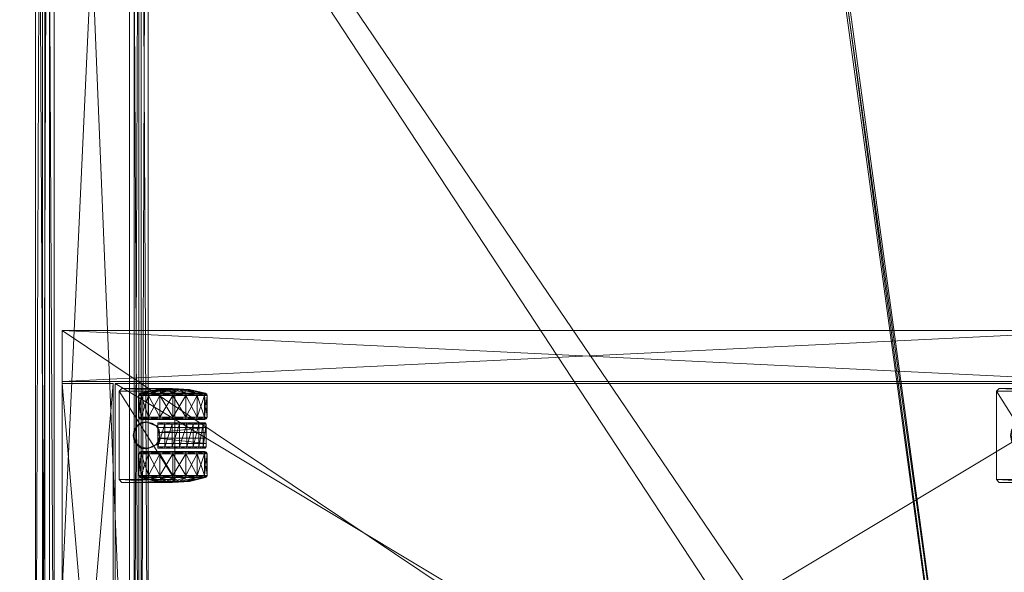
# Model space of a CAD drawing. Header units: inches. Extents: x 66 to 744, y -89 to 88.
# Tile 131 of 256: x 555 to 576, y -57 to -45. Entities that reach past the tile are written whole.
import ezdxf

# ---------------------------------------------------------------- set-up
doc = ezdxf.new("R2010")
doc.units = ezdxf.units.IN
doc.header["$MEASUREMENT"] = 0
for name, color, linetype, true_color in [('CET color Burlywood4', 7, 'Continuous', 0x8d7057), ('CET color Grey100', 7, 'Continuous', 0xffffff), ('CET color Grey19', 7, 'Continuous', 0x2f2e34), ('CET color Grey2', 7, 'Continuous', 0x060606), ('CET color Grey80', 7, 'Continuous', 0xcccdc8)]:
    doc.layers.add(name, color=color, linetype=linetype, true_color=true_color)
doc.layers.add('CET Default', color=7, linetype='Continuous')

# ---------------------------------------------------------------- blocks, each defined once
blk = doc.blocks.new('*C180')
at = {"layer": 'CET color Grey19', "linetype": 'Continuous', "lineweight": 0}
mesh = blk.add_polyface(dxfattribs=at)
corners = [(0, 2.2, 27.65), (0, 2.2, 27.75), (0, 2.05, 27.65), (0, 2, 27.75), (0, 1.9, 27.45), (0, 1.8, 27.55), (0, 0.2, 27.55), (0, 0.1, 27.45), (0, 0, 27.75), (0, -0.05, 27.65), (0, -0.2, 27.75), (0, -0.2, 27.65), (39, 2.2, 27.65), (39, 2.2, 27.75), (39, 2.05, 27.65), (39, 2, 27.75), (39, 1.9, 27.45), (39, 1.8, 27.55), (39, 0.2, 27.55), (39, 0.1, 27.45), (39, 0, 27.75), (39, -0.05, 27.65), (39, -0.2, 27.75), (39, -0.2, 27.65)]
mesh.append_faces([[corners[k] for k in face] for face in [(0, 2, 1, 0), (2, 3, 1, 2), (2, 4, 3, 2), (4, 5, 3, 4), (4, 6, 5, 4), (4, 7, 6, 4), (7, 8, 6, 7), (7, 9, 8, 7), (9, 10, 8, 9), (9, 11, 10, 9), (22, 23, 21, 22), (20, 22, 21, 20), (20, 21, 19, 20), (18, 20, 19, 18), (18, 19, 16, 18), (17, 18, 16, 17), (15, 17, 16, 15), (15, 16, 14, 15), (13, 15, 14, 13), (13, 14, 12, 13), (22, 20, 10, 22), (20, 8, 10, 20), (23, 22, 11, 23), (22, 10, 11, 22), (21, 23, 9, 21), (23, 11, 9, 23), (19, 21, 7, 19), (21, 9, 7, 21), (16, 19, 4, 16), (19, 7, 4, 19), (14, 16, 2, 14), (16, 4, 2, 16), (12, 14, 0, 12), (14, 2, 0, 14), (13, 12, 1, 13), (12, 0, 1, 12), (15, 13, 3, 15), (13, 1, 3, 13), (17, 15, 5, 17), (15, 3, 5, 15), (18, 17, 6, 18), (17, 5, 6, 17), (20, 18, 8, 20), (18, 6, 8, 18)]])
blk = doc.blocks.new('*C179')
at = {"layer": 'CET Default', "linetype": 'Continuous', "lineweight": 0, "rotation": 89.99999999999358}
blk.add_blockref('*C180', (97.296, -48.777), dxfattribs=at)
blk = doc.blocks.new('*C154')
at = {"layer": 'CET color Burlywood4', "linetype": 'Continuous', "lineweight": 0}
mesh = blk.add_polyface(dxfattribs=at)
corners = [(47.882, -0.118, 27.75), (0.118, -0.118, 27.75), (2.491, -29.913, 27.75), (4.488, -29.574, 27.75), (43.48, -24.255, 27.75), (43.972, -24.106, 27.75), (44.475, -23.999, 27.75), (44.986, -23.935, 27.75), (45.5, -23.913, 27.75), (47.882, -23.913, 27.75), (0.118, -29.913, 27.75)]
mesh.append_faces([[corners[k] for k in face] for face in [(0, 2, 1, 0), (0, 3, 2, 0), (0, 4, 3, 0), (0, 5, 4, 0), (0, 6, 5, 0), (0, 7, 6, 0), (0, 8, 7, 0), (0, 9, 8, 0), (2, 10, 1, 2)]])
at = {"layer": 'CET color Grey80', "linetype": 'Continuous', "lineweight": 0}
mesh = blk.add_polyface(dxfattribs=at)
corners = [(47.882, -0.118, 29), (0.118, -0.118, 29), (2.491, -29.913, 29), (4.488, -29.574, 29), (43.48, -24.255, 29), (43.972, -24.106, 29), (44.475, -23.999, 29), (44.986, -23.935, 29), (45.5, -23.913, 29), (47.882, -23.913, 29), (0.118, -29.913, 29)]
mesh.append_faces([[corners[k] for k in face] for face in [(0, 1, 2, 0), (0, 2, 3, 0), (0, 3, 4, 0), (0, 4, 5, 0), (0, 5, 6, 0), (0, 6, 7, 0), (0, 7, 8, 0), (0, 8, 9, 0), (2, 1, 10, 2)]])
mesh = blk.add_polyface(dxfattribs=at)
corners = [(43.48, -24.255, 27.75), (43.48, -24.255, 29), (43.498, -24.34, 28.92), (43.498, -24.34, 27.83), (4.488, -29.574, 27.75), (4.488, -29.574, 29), (4.501, -29.66, 28.92), (4.501, -29.66, 27.83)]
mesh.append_faces([[corners[k] for k in face] for face in [(0, 4, 5, 0), (0, 5, 1, 0), (1, 5, 6, 1), (1, 6, 2, 1), (2, 6, 7, 2), (2, 7, 3, 2), (3, 7, 4, 3), (3, 4, 0, 3)]])
blk = doc.blocks.new('*C150')
at = {"layer": 'CET Default', "linetype": 'Continuous', "lineweight": 0, "rotation": 89.99999999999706}
blk.add_blockref('*C154', (85.371, -54.299), dxfattribs=at)
blk = doc.blocks.new('*C194')
at = {"layer": 'CET color Grey100', "linetype": 'Continuous', "lineweight": 0}
mesh = blk.add_polyface(dxfattribs=at)
corners = [(0.02, 0.7, 24.691), (14.98, 0.7, 24.691), (14.98, 22.98, 24.691), (0.02, 22.98, 24.691)]
mesh.append_faces([[corners[k] for k in face] for face in [(0, 1, 2, 0), (0, 2, 3, 0)]])
mesh = blk.add_polyface(dxfattribs=at)
corners = [(0.02, 0.7, 24.671), (14.98, 0.7, 24.671), (14.98, 22.98, 24.671), (0.02, 22.98, 24.671)]
mesh.append_faces([[corners[k] for k in face] for face in [(0, 2, 1, 0), (0, 3, 2, 0)]])
mesh = blk.add_polyface(dxfattribs=at)
corners = [(1.145, 22.98, 1.891), (13.855, 22.98, 1.891), (13.855, 21.895, 1.891), (1.145, 21.895, 1.891), (1.145, 21.895, 24.652), (13.855, 21.895, 24.652), (13.855, 22.98, 24.652), (1.145, 22.98, 24.652)]
mesh.append_faces([[corners[k] for k in face] for face in [(0, 1, 2, 0), (0, 2, 3, 0), (4, 5, 6, 4), (4, 6, 7, 4), (3, 2, 5, 3), (3, 5, 4, 3), (2, 1, 6, 2), (2, 6, 5, 2), (1, 0, 7, 1), (1, 7, 6, 1), (0, 3, 4, 0), (0, 4, 7, 0)]])
mesh = blk.add_polyface(dxfattribs=at)
corners = [(13.895, 22.98, 1.891), (14.98, 22.98, 1.891), (14.98, 0.719, 1.891), (13.895, 0.719, 1.891), (13.895, 0.719, 24.652), (14.98, 0.719, 24.652), (14.98, 22.98, 24.652), (13.895, 22.98, 24.652)]
mesh.append_faces([[corners[k] for k in face] for face in [(0, 1, 2, 0), (0, 2, 3, 0), (4, 5, 6, 4), (4, 6, 7, 4), (3, 2, 5, 3), (3, 5, 4, 3), (2, 1, 6, 2), (2, 6, 5, 2), (1, 0, 7, 1), (1, 7, 6, 1), (0, 3, 4, 0), (0, 4, 7, 0)]])
mesh = blk.add_polyface(dxfattribs=at)
corners = [(1.145, 21.855, 1.891), (13.855, 21.855, 1.891), (13.855, 0.719, 1.891), (1.145, 0.719, 1.891), (1.145, 0.719, 2.23), (13.855, 0.719, 2.23), (13.855, 21.855, 2.23), (1.145, 21.855, 2.23)]
mesh.append_faces([[corners[k] for k in face] for face in [(0, 1, 2, 0), (0, 2, 3, 0), (4, 5, 6, 4), (4, 6, 7, 4), (3, 2, 5, 3), (3, 5, 4, 3), (2, 1, 6, 2), (2, 6, 5, 2), (1, 0, 7, 1), (1, 7, 6, 1), (0, 3, 4, 0), (0, 4, 7, 0)]])
at = {"layer": 'CET color Grey2', "linetype": 'Continuous', "lineweight": 0}
mesh = blk.add_polyface(dxfattribs=at)
corners = [(12.36, 21.145, 0.464), (11.901, 21.145, 0.464), (11.901, 21.303, 0.701), (12.36, 21.303, 0.701), (11.871, 21.139, 0.47), (11.871, 21.295, 0.704), (11.853, 21.121, 0.488), (11.853, 21.272, 0.714), (11.771, 20.955, 0.845), (11.901, 21.359, 0.98), (12.36, 21.359, 0.98), (11.871, 21.35, 0.98), (11.853, 21.325, 0.98), (11.771, 20.982, 0.98), (11.901, 21.303, 1.259), (12.36, 21.303, 1.259), (11.871, 21.295, 1.256), (11.853, 21.272, 1.246), (11.771, 20.955, 1.115), (11.901, 21.145, 1.496), (11.871, 21.139, 1.49), (11.853, 21.121, 1.472), (11.771, 20.878, 1.229), (12.36, 21.145, 1.496), (11.901, 20.908, 1.654), (11.871, 20.905, 1.646), (11.75, 21.71, 2), (11.81, 21.77, 2), (11.81, 21.77, 1.881), (11.75, 21.71, 1.881), (11.75, 20.649, 1.881), (11.81, 20.589, 1.881)]
mesh.append_faces([[corners[k] for k in face] for face in [(0, 1, 2, 0), (0, 2, 3, 0), (1, 4, 5, 1), (1, 5, 2, 1), (4, 6, 7, 4), (4, 7, 5, 4), (6, 8, 7, 6), (3, 2, 9, 3), (3, 9, 10, 3), (2, 5, 11, 2), (2, 11, 9, 2), (5, 7, 12, 5), (5, 12, 11, 5), (7, 8, 13, 7), (7, 13, 12, 7), (10, 9, 14, 10), (10, 14, 15, 10), (9, 11, 16, 9), (9, 16, 14, 9), (11, 12, 17, 11), (11, 17, 16, 11), (12, 13, 18, 12), (12, 18, 17, 12), (15, 14, 19, 15), (14, 16, 20, 14), (14, 20, 19, 14), (16, 17, 21, 16), (16, 21, 20, 16), (17, 18, 22, 17), (17, 22, 21, 17), (23, 19, 24, 23), (19, 20, 25, 19), (26, 27, 28, 26), (26, 28, 29, 26), (30, 26, 29, 30), (28, 31, 30, 28), (28, 30, 29, 28)]])
mesh = blk.add_polyface(dxfattribs=at)
corners = [(12.463, 21.184, 1.587), (12.474, 21.296, 1.587), (12.474, 21.296, 0.675), (12.463, 21.184, 0.675), (12.542, 21.388, 1.587), (12.542, 21.388, 0.675), (12.638, 21.451, 1.587), (12.638, 21.451, 0.675), (12.751, 21.473, 1.587), (12.751, 21.473, 0.675), (12.41, 21.11, 0.499), (12.395, 21.135, 0.474), (12.395, 21.29, 0.706), (12.41, 21.257, 0.72), (12.36, 21.145, 0.464), (12.36, 21.303, 0.701), (12.395, 21.344, 0.98), (12.41, 21.309, 0.98), (12.36, 21.359, 0.98), (12.395, 21.29, 1.254), (12.41, 21.257, 1.24), (12.36, 21.303, 1.259), (12.395, 21.135, 1.486), (12.41, 21.11, 1.461), (12.36, 21.145, 1.496), (11.901, 21.145, 1.496), (12.649, 21.437, 1.881), (12.756, 21.458, 1.881), (12.559, 21.377, 1.881), (12.499, 21.287, 1.881), (12.478, 21.18, 1.881), (12.533, 21.026, 1.587), (12.499, 21.074, 1.881), (12.533, 21.026, 0.675), (13.69, 21.77, 2), (11.81, 21.77, 1.881), (11.81, 21.77, 2), (13.69, 21.77, 1.881), (11.81, 20.589, 1.881)]
mesh.append_faces([[corners[k] for k in face] for face in [(0, 1, 2, 0), (0, 2, 3, 0), (1, 4, 5, 1), (1, 5, 2, 1), (4, 6, 7, 4), (4, 7, 5, 4), (6, 8, 9, 6), (6, 9, 7, 6), (10, 11, 12, 10), (10, 12, 13, 10), (11, 14, 15, 11), (11, 15, 12, 11), (13, 12, 16, 13), (13, 16, 17, 13), (12, 15, 18, 12), (12, 18, 16, 12), (17, 16, 19, 17), (17, 19, 20, 17), (16, 18, 21, 16), (16, 21, 19, 16), (20, 19, 22, 20), (20, 22, 23, 20), (19, 21, 24, 19), (19, 24, 22, 19), (21, 25, 24, 21), (8, 6, 26, 8), (8, 26, 27, 8), (6, 4, 28, 6), (6, 28, 26, 6), (4, 1, 29, 4), (4, 29, 28, 4), (1, 0, 30, 1), (1, 30, 29, 1), (0, 31, 32, 0), (0, 32, 30, 0), (33, 0, 3, 33), (34, 35, 36, 34), (37, 38, 35, 37)]])
mesh = blk.add_polyface(dxfattribs=at)
corners = [(12.751, 21.473, 1.587), (12.863, 21.451, 1.587), (12.863, 21.451, 0.675), (12.751, 21.473, 0.675), (12.959, 21.388, 1.587), (12.959, 21.388, 0.675), (13.026, 21.294, 1.587), (13.026, 21.294, 0.675), (13.037, 21.182, 1.587), (13.037, 21.182, 0.675), (13.09, 21.11, 1.461), (13.105, 21.135, 1.486), (13.105, 21.29, 1.254), (13.09, 21.257, 1.24), (13.14, 21.145, 1.496), (13.14, 21.303, 1.259), (13.105, 21.344, 0.98), (13.09, 21.309, 0.98), (13.14, 21.359, 0.98), (13.105, 21.29, 0.706), (13.09, 21.257, 0.72), (13.14, 21.303, 0.701), (13.105, 21.135, 0.474), (13.09, 21.11, 0.499), (13.14, 21.145, 0.464), (13.013, 21.287, 1.881), (13.034, 21.18, 1.881), (12.953, 21.377, 1.881), (12.862, 21.437, 1.881), (12.756, 21.458, 1.881), (12.967, 21.024, 1.587), (12.967, 21.024, 0.675), (13.69, 21.77, 2), (13.69, 21.77, 1.881), (11.81, 21.77, 1.881), (13.69, 20.589, 1.881), (11.81, 20.589, 1.881)]
mesh.append_faces([[corners[k] for k in face] for face in [(0, 1, 2, 0), (0, 2, 3, 0), (1, 4, 5, 1), (1, 5, 2, 1), (4, 6, 7, 4), (4, 7, 5, 4), (6, 8, 9, 6), (6, 9, 7, 6), (10, 11, 12, 10), (10, 12, 13, 10), (11, 14, 15, 11), (11, 15, 12, 11), (13, 12, 16, 13), (13, 16, 17, 13), (12, 15, 18, 12), (12, 18, 16, 12), (17, 16, 19, 17), (17, 19, 20, 17), (16, 18, 21, 16), (16, 21, 19, 16), (20, 19, 22, 20), (20, 22, 23, 20), (19, 21, 24, 19), (19, 24, 22, 19), (8, 6, 25, 8), (8, 25, 26, 8), (6, 4, 27, 6), (6, 27, 25, 6), (4, 1, 28, 4), (4, 28, 27, 4), (1, 0, 29, 1), (1, 29, 28, 1), (30, 8, 26, 30), (8, 30, 31, 8), (8, 31, 9, 8), (32, 33, 34, 32), (33, 35, 36, 33)]])
mesh = blk.add_polyface(dxfattribs=at)
corners = [(13.14, 21.145, 1.496), (13.599, 21.145, 1.496), (13.599, 21.303, 1.259), (13.14, 21.303, 1.259), (13.629, 21.139, 1.49), (13.629, 21.295, 1.256), (13.647, 21.121, 1.472), (13.647, 21.272, 1.246), (13.729, 20.955, 1.115), (13.599, 21.359, 0.98), (13.14, 21.359, 0.98), (13.629, 21.35, 0.98), (13.647, 21.325, 0.98), (13.729, 20.982, 0.98), (13.599, 21.303, 0.701), (13.14, 21.303, 0.701), (13.629, 21.295, 0.704), (13.647, 21.272, 0.714), (13.729, 20.955, 0.845), (13.599, 21.145, 0.464), (13.14, 21.145, 0.464), (13.629, 21.139, 0.47), (13.647, 21.121, 0.488), (13.729, 20.878, 0.731), (13.599, 20.908, 0.306), (13.75, 21.71, 2), (13.75, 21.71, 1.881), (13.69, 21.77, 1.881), (13.69, 21.77, 2), (13.75, 20.649, 2), (13.75, 20.649, 1.881), (13.69, 20.589, 1.881)]
mesh.append_faces([[corners[k] for k in face] for face in [(0, 1, 2, 0), (0, 2, 3, 0), (1, 4, 5, 1), (1, 5, 2, 1), (4, 6, 7, 4), (4, 7, 5, 4), (6, 8, 7, 6), (3, 2, 9, 3), (3, 9, 10, 3), (2, 5, 11, 2), (2, 11, 9, 2), (5, 7, 12, 5), (5, 12, 11, 5), (7, 8, 13, 7), (7, 13, 12, 7), (10, 9, 14, 10), (10, 14, 15, 10), (9, 11, 16, 9), (9, 16, 14, 9), (11, 12, 17, 11), (11, 17, 16, 11), (12, 13, 18, 12), (12, 18, 17, 12), (15, 14, 19, 15), (15, 19, 20, 15), (14, 16, 21, 14), (14, 21, 19, 14), (16, 17, 22, 16), (16, 22, 21, 16), (17, 18, 23, 17), (17, 23, 22, 17), (20, 19, 24, 20), (25, 26, 27, 25), (25, 27, 28, 25), (25, 29, 30, 25), (25, 30, 26, 25), (26, 30, 31, 26), (26, 31, 27, 26)]])
mesh = blk.add_polyface(dxfattribs=at)
corners = [(12.395, 20.629, 0.265), (12.36, 20.629, 0.25), (12.36, 20.908, 0.306), (11.901, 20.629, 0.25), (11.901, 20.908, 0.306), (11.871, 20.629, 0.259), (11.871, 20.905, 0.314), (11.853, 20.895, 0.337), (11.853, 20.629, 0.284), (11.771, 20.764, 0.654), (11.901, 21.145, 0.464), (12.36, 21.145, 0.464), (11.871, 21.139, 0.47), (11.853, 21.121, 0.488), (11.771, 20.878, 0.731), (11.75, 20.629, 0.98), (11.771, 20.955, 0.845), (11.771, 20.982, 0.98), (11.771, 20.955, 1.115), (11.771, 20.878, 1.229), (12.36, 21.145, 1.496), (11.901, 20.908, 1.654), (12.36, 20.908, 1.654), (11.901, 21.145, 1.496), (11.871, 20.905, 1.646), (11.871, 21.139, 1.49), (11.853, 21.121, 1.472), (11.853, 20.895, 1.623), (11.771, 20.764, 1.306), (11.901, 20.629, 1.71), (12.36, 20.629, 1.71), (11.871, 20.629, 1.701), (11.853, 20.629, 1.676), (11.771, 20.629, 1.333), (11.75, 20.649, 1.881), (11.75, 20.649, 2), (11.75, 21.71, 2)]
mesh.append_faces([[corners[k] for k in face] for face in [(0, 1, 2, 0), (1, 3, 4, 1), (1, 4, 2, 1), (3, 5, 6, 3), (3, 6, 4, 3), (5, 7, 6, 5), (8, 9, 7, 8), (2, 4, 10, 2), (2, 10, 11, 2), (4, 6, 12, 4), (4, 12, 10, 4), (6, 7, 13, 6), (6, 13, 12, 6), (7, 9, 14, 7), (7, 14, 13, 7), (9, 15, 14, 9), (13, 14, 16, 13), (14, 15, 16, 14), (16, 15, 17, 16), (17, 15, 18, 17), (18, 15, 19, 18), (20, 21, 22, 20), (23, 24, 21, 23), (25, 26, 27, 25), (25, 27, 24, 25), (26, 19, 28, 26), (26, 28, 27, 26), (19, 15, 28, 19), (22, 21, 29, 22), (22, 29, 30, 22), (21, 24, 31, 21), (21, 31, 29, 21), (24, 27, 32, 24), (24, 32, 31, 24), (27, 28, 33, 27), (27, 33, 32, 27), (34, 35, 36, 34)]])
mesh = blk.add_polyface(dxfattribs=at)
corners = [(12.482, 20.652, 1.648), (12.482, 20.804, 1.617), (12.51, 20.798, 1.646), (12.482, 20.945, 1.553), (12.51, 20.945, 1.587), (12.99, 20.798, 1.646), (12.51, 20.642, 1.671), (12.99, 20.642, 1.671), (12.41, 20.629, 0.3), (12.395, 20.903, 0.319), (12.41, 20.889, 0.352), (12.395, 20.629, 0.265), (12.36, 20.908, 0.306), (12.41, 20.629, 0.98), (12.41, 21.11, 0.499), (12.395, 21.135, 0.474), (12.36, 21.145, 0.464), (12.41, 21.257, 0.72), (12.41, 21.309, 0.98), (12.41, 21.257, 1.24), (12.41, 21.11, 1.461), (12.41, 20.889, 1.608), (12.395, 21.135, 1.486), (12.395, 20.903, 1.641), (12.36, 21.145, 1.496), (12.36, 20.908, 1.654), (12.395, 20.629, 1.695), (12.41, 20.629, 1.66), (12.36, 20.629, 1.71), (12.533, 21.026, 1.587), (12.548, 20.971, 1.587), (12.559, 20.984, 1.881), (12.499, 21.074, 1.881), (12.578, 20.945, 1.587), (12.649, 20.923, 1.881), (12.756, 20.945, 1.587), (12.756, 20.902, 1.881), (12.578, 20.945, 0.735), (12.69, 20.945, 0.735), (12.69, 20.945, 1.553), (12.533, 21.026, 0.675), (12.463, 21.184, 1.587), (12.548, 20.971, 0.675), (12.578, 20.945, 0.675)]
mesh.append_faces([[corners[k] for k in face] for face in [(0, 1, 2, 0), (1, 3, 4, 1), (1, 4, 2, 1), (4, 2, 5, 4), (2, 6, 7, 2), (8, 9, 10, 8), (11, 12, 9, 11), (13, 10, 14, 13), (10, 9, 15, 10), (10, 15, 14, 10), (9, 12, 16, 9), (9, 16, 15, 9), (13, 14, 17, 13), (13, 17, 18, 13), (13, 18, 19, 13), (13, 19, 20, 13), (13, 20, 21, 13), (20, 22, 23, 20), (20, 23, 21, 20), (22, 24, 25, 22), (22, 25, 23, 22), (21, 23, 26, 21), (21, 26, 27, 21), (23, 25, 28, 23), (23, 28, 26, 23), (29, 30, 31, 29), (29, 31, 32, 29), (30, 33, 34, 30), (30, 34, 31, 30), (33, 35, 36, 33), (33, 36, 34, 33), (37, 38, 39, 37), (37, 39, 33, 37), (40, 29, 41, 40), (40, 42, 30, 40), (40, 30, 29, 40), (43, 33, 30, 43), (43, 30, 42, 43)]])
mesh = blk.add_polyface(dxfattribs=at)
corners = [(12.51, 20.945, 1.587), (12.99, 20.798, 1.646), (12.99, 20.945, 1.587), (12.51, 20.798, 1.646), (12.99, 20.642, 1.671), (13.09, 20.629, 1.66), (13.105, 20.903, 1.641), (13.09, 20.889, 1.608), (13.105, 20.629, 1.695), (13.14, 20.908, 1.654), (13.09, 20.629, 0.98), (13.09, 21.11, 1.461), (13.105, 21.135, 1.486), (13.14, 21.145, 1.496), (13.09, 21.257, 1.24), (13.09, 21.309, 0.98), (13.09, 21.257, 0.72), (13.09, 21.11, 0.499), (13.09, 20.889, 0.352), (13.105, 21.135, 0.474), (13.105, 20.903, 0.319), (13.14, 21.145, 0.464), (13.14, 20.908, 0.306), (13.105, 20.629, 0.265), (13.09, 20.629, 0.3), (13.14, 20.629, 0.25), (12.756, 20.945, 1.587), (12.922, 20.945, 1.587), (12.862, 20.923, 1.881), (12.756, 20.902, 1.881), (12.952, 20.969, 1.587), (12.953, 20.984, 1.881), (12.967, 21.024, 1.587), (13.013, 21.074, 1.881), (13.034, 21.18, 1.881), (12.81, 20.945, 1.553), (12.81, 20.945, 0.735), (12.922, 20.945, 0.735), (12.952, 20.971, 0.675), (12.967, 21.024, 0.675), (12.922, 20.945, 0.675), (13.018, 20.804, 1.617), (13.018, 20.945, 1.553)]
mesh.append_faces([[corners[k] for k in face] for face in [(0, 1, 2, 0), (3, 4, 1, 3), (5, 6, 7, 5), (8, 9, 6, 8), (10, 7, 11, 10), (7, 6, 12, 7), (7, 12, 11, 7), (6, 9, 13, 6), (6, 13, 12, 6), (10, 11, 14, 10), (10, 14, 15, 10), (10, 15, 16, 10), (10, 16, 17, 10), (10, 17, 18, 10), (17, 19, 20, 17), (17, 20, 18, 17), (19, 21, 22, 19), (19, 22, 20, 19), (18, 20, 23, 18), (18, 23, 24, 18), (20, 25, 23, 20), (26, 27, 28, 26), (26, 28, 29, 26), (27, 30, 31, 27), (27, 31, 28, 27), (30, 32, 33, 30), (30, 33, 31, 30), (32, 34, 33, 32), (35, 36, 37, 35), (35, 37, 27, 35), (30, 38, 39, 30), (30, 39, 32, 30), (38, 30, 27, 38), (38, 27, 40, 38), (4, 1, 41, 4), (1, 2, 42, 1), (1, 42, 41, 1)]])
mesh = blk.add_polyface(dxfattribs=at)
corners = [(13.105, 20.629, 1.695), (13.14, 20.629, 1.71), (13.14, 20.908, 1.654), (13.599, 20.629, 1.71), (13.599, 20.908, 1.654), (13.629, 20.629, 1.701), (13.629, 20.905, 1.646), (13.647, 20.895, 1.623), (13.647, 20.629, 1.676), (13.729, 20.764, 1.306), (13.599, 21.145, 1.496), (13.14, 21.145, 1.496), (13.629, 21.139, 1.49), (13.647, 21.121, 1.472), (13.729, 20.878, 1.229), (13.75, 20.629, 0.98), (13.729, 20.955, 1.115), (13.729, 20.982, 0.98), (13.729, 20.955, 0.845), (13.729, 20.878, 0.731), (13.14, 21.145, 0.464), (13.599, 20.908, 0.306), (13.14, 20.908, 0.306), (13.599, 21.145, 0.464), (13.629, 21.139, 0.47), (13.629, 20.905, 0.314), (13.647, 21.121, 0.488), (13.647, 20.895, 0.337), (13.729, 20.764, 0.654), (13.105, 20.903, 0.319), (13.14, 20.629, 0.25), (13.599, 20.629, 0.25), (13.629, 20.629, 0.259), (13.647, 20.629, 0.284), (13.729, 20.629, 0.627)]
mesh.append_faces([[corners[k] for k in face] for face in [(0, 1, 2, 0), (1, 3, 4, 1), (1, 4, 2, 1), (3, 5, 6, 3), (3, 6, 4, 3), (5, 7, 6, 5), (8, 9, 7, 8), (2, 4, 10, 2), (2, 10, 11, 2), (4, 6, 12, 4), (4, 12, 10, 4), (6, 7, 13, 6), (6, 13, 12, 6), (7, 9, 14, 7), (7, 14, 13, 7), (9, 15, 14, 9), (13, 14, 16, 13), (14, 15, 16, 14), (16, 15, 17, 16), (17, 15, 18, 17), (18, 15, 19, 18), (20, 21, 22, 20), (23, 24, 25, 23), (23, 25, 21, 23), (24, 26, 27, 24), (24, 27, 25, 24), (26, 19, 28, 26), (26, 28, 27, 26), (19, 15, 28, 19), (29, 22, 30, 29), (22, 21, 31, 22), (22, 31, 30, 22), (21, 25, 32, 21), (21, 32, 31, 21), (25, 27, 33, 25), (25, 33, 32, 25), (27, 28, 34, 27), (27, 34, 33, 27)]])
mesh = blk.add_polyface(dxfattribs=at)
corners = [(12.482, 20.211, 1.532), (12.482, 20.348, 1.604), (12.51, 20.333, 1.617), (12.482, 20.498, 1.643), (12.51, 20.485, 1.661), (12.482, 20.652, 1.648), (12.51, 20.642, 1.671), (12.51, 20.798, 1.646), (12.99, 20.485, 1.661), (12.99, 20.333, 1.617), (12.41, 20.629, 0.98), (12.41, 20.629, 1.66), (12.41, 20.369, 1.608), (12.395, 20.629, 1.695), (12.395, 20.355, 1.641), (12.36, 20.629, 1.71), (12.36, 20.35, 1.654), (12.41, 20.148, 1.461), (12.395, 20.123, 1.486), (12.36, 20.113, 1.496), (12.41, 20.001, 1.24), (12.41, 19.949, 0.98), (12.41, 20.001, 0.72), (12.41, 20.148, 0.499), (12.41, 20.369, 0.352), (12.41, 20.629, 0.3), (12.395, 20.355, 0.319), (12.395, 20.629, 0.265), (12.36, 20.35, 0.306), (12.36, 20.629, 0.25), (11.901, 20.629, 0.25), (12.41, 20.889, 0.352), (12.395, 20.903, 0.319), (12.41, 20.889, 1.608), (12.69, 19.923, 1.163), (12.69, 20.348, 1.604), (12.69, 20.945, 1.553), (12.578, 20.945, 0.735), (12.578, 20.945, 0.675), (12.578, 19.923, 0.675), (12.578, 19.923, 0.735), (12.69, 20.945, 0.735), (12.69, 19.923, 0.735), (13.69, 20.589, 2), (11.81, 20.589, 2), (11.81, 20.589, 1.881)]
mesh.append_faces([[corners[k] for k in face] for face in [(0, 1, 2, 0), (1, 3, 4, 1), (1, 4, 2, 1), (3, 5, 6, 3), (3, 6, 4, 3), (5, 7, 6, 5), (6, 4, 8, 6), (4, 2, 9, 4), (10, 11, 12, 10), (11, 13, 14, 11), (11, 14, 12, 11), (13, 15, 16, 13), (13, 16, 14, 13), (10, 12, 17, 10), (12, 14, 18, 12), (14, 16, 19, 14), (10, 17, 20, 10), (10, 20, 21, 10), (10, 21, 22, 10), (10, 22, 23, 10), (10, 23, 24, 10), (10, 24, 25, 10), (24, 26, 27, 24), (24, 27, 25, 24), (26, 28, 29, 26), (26, 29, 27, 26), (28, 30, 29, 28), (10, 25, 31, 10), (25, 27, 32, 25), (10, 33, 11, 10), (34, 35, 36, 34), (37, 38, 39, 37), (37, 39, 40, 37), (41, 37, 40, 41), (41, 40, 42, 41), (41, 42, 34, 41), (41, 34, 36, 41), (43, 44, 45, 43)]])
mesh = blk.add_polyface(dxfattribs=at)
corners = [(12.51, 20.642, 1.671), (12.99, 20.485, 1.661), (12.99, 20.642, 1.671), (12.51, 20.485, 1.661), (12.99, 20.333, 1.617), (12.51, 20.333, 1.617), (12.99, 20.195, 1.541), (13.09, 20.629, 0.98), (13.09, 20.629, 1.66), (13.09, 20.889, 1.608), (13.105, 20.629, 1.695), (13.105, 20.903, 1.641), (13.09, 20.889, 0.352), (13.09, 20.629, 0.3), (13.09, 20.369, 0.352), (13.105, 20.629, 0.265), (13.105, 20.355, 0.319), (13.14, 20.629, 0.25), (13.14, 20.35, 0.306), (13.599, 20.35, 0.306), (13.09, 20.148, 0.499), (13.105, 20.123, 0.474), (13.14, 20.113, 0.464), (13.09, 20.001, 0.72), (13.09, 19.949, 0.98), (13.09, 20.001, 1.24), (13.09, 20.148, 1.461), (13.09, 20.369, 1.608), (13.105, 20.355, 1.641), (13.14, 20.35, 1.654), (13.14, 20.629, 1.71), (12.922, 19.923, 0.675), (12.922, 20.945, 0.675), (12.922, 20.945, 0.735), (12.922, 19.923, 0.735), (12.81, 20.945, 0.735), (12.81, 19.923, 1.163), (12.81, 20.945, 1.553), (12.81, 20.348, 1.604), (13.69, 20.589, 2), (11.81, 20.589, 1.881), (13.69, 20.589, 1.881), (13.018, 20.348, 1.604), (13.018, 20.498, 1.643), (13.018, 20.652, 1.648), (13.018, 20.804, 1.617)]
mesh.append_faces([[corners[k] for k in face] for face in [(0, 1, 2, 0), (3, 4, 1, 3), (5, 6, 4, 5), (7, 8, 9, 7), (8, 10, 11, 8), (7, 12, 13, 7), (7, 13, 14, 7), (13, 15, 16, 13), (13, 16, 14, 13), (15, 17, 18, 15), (15, 18, 16, 15), (17, 19, 18, 17), (7, 14, 20, 7), (14, 16, 21, 14), (14, 21, 20, 14), (16, 18, 22, 16), (7, 20, 23, 7), (7, 23, 24, 7), (7, 24, 25, 7), (7, 25, 26, 7), (7, 26, 27, 7), (26, 28, 27, 26), (7, 27, 8, 7), (27, 28, 10, 27), (27, 10, 8, 27), (28, 29, 30, 28), (28, 30, 10, 28), (31, 32, 33, 31), (34, 33, 35, 34), (36, 35, 37, 36), (37, 38, 36, 37), (39, 40, 41, 39), (6, 4, 42, 6), (4, 1, 43, 4), (4, 43, 42, 4), (1, 2, 44, 1), (1, 44, 43, 1), (2, 45, 44, 2)]])
mesh = blk.add_polyface(dxfattribs=at)
corners = [(12.51, 20.195, 1.541), (12.99, 20.077, 1.436), (12.99, 20.195, 1.541), (12.51, 20.077, 1.436), (12.99, 19.985, 1.308), (12.51, 19.985, 1.308), (12.99, 19.923, 1.163), (13.105, 20.355, 0.319), (13.14, 20.113, 0.464), (13.105, 20.123, 0.474), (13.14, 20.35, 0.306), (13.599, 20.113, 0.464), (13.09, 20.148, 0.499), (13.105, 19.968, 0.706), (13.09, 20.001, 0.72), (13.14, 19.955, 0.701), (13.599, 19.955, 0.701), (13.105, 19.914, 0.98), (13.09, 19.949, 0.98), (13.14, 19.899, 0.98), (13.105, 19.968, 1.254), (13.09, 20.001, 1.24), (13.14, 19.955, 1.259), (13.105, 20.123, 1.486), (13.09, 20.148, 1.461), (13.14, 20.113, 1.496), (13.105, 20.355, 1.641), (13.14, 20.35, 1.654), (12.922, 19.923, 0.675), (12.922, 20.945, 0.735), (12.922, 19.923, 0.735), (12.81, 20.945, 0.735), (12.81, 19.923, 0.735), (12.81, 19.923, 1.163), (12.69, 19.923, 0.735), (12.578, 19.923, 0.675), (13.018, 20.003, 1.305), (13.018, 19.943, 1.163), (13.018, 20.094, 1.43), (13.018, 20.211, 1.532), (13.018, 20.348, 1.604)]
mesh.append_faces([[corners[k] for k in face] for face in [(0, 1, 2, 0), (3, 4, 1, 3), (5, 6, 4, 5), (7, 8, 9, 7), (10, 11, 8, 10), (12, 9, 13, 12), (12, 13, 14, 12), (9, 8, 15, 9), (9, 15, 13, 9), (8, 16, 15, 8), (14, 13, 17, 14), (14, 17, 18, 14), (13, 15, 19, 13), (13, 19, 17, 13), (18, 17, 20, 18), (18, 20, 21, 18), (17, 19, 22, 17), (17, 22, 20, 17), (21, 20, 23, 21), (21, 23, 24, 21), (20, 22, 25, 20), (20, 25, 23, 20), (24, 23, 26, 24), (23, 25, 27, 23), (23, 27, 26, 23), (28, 29, 30, 28), (30, 31, 32, 30), (33, 32, 31, 33), (33, 34, 32, 33), (30, 35, 28, 30), (6, 4, 36, 6), (6, 36, 37, 6), (4, 1, 38, 4), (4, 38, 36, 4), (1, 2, 39, 1), (1, 39, 38, 1), (2, 40, 39, 2)]])
mesh = blk.add_polyface(dxfattribs=at)
corners = [(12.36, 20.629, 1.71), (11.901, 20.629, 1.71), (11.901, 20.35, 1.654), (12.36, 20.35, 1.654), (11.871, 20.629, 1.701), (11.871, 20.353, 1.646), (11.853, 20.629, 1.676), (11.853, 20.363, 1.623), (11.771, 20.629, 1.333), (11.771, 20.494, 1.306), (11.75, 20.629, 0.98), (11.901, 20.113, 1.496), (11.871, 20.119, 1.49), (11.853, 20.137, 1.472), (11.771, 20.38, 1.229), (11.771, 20.303, 1.115), (11.771, 20.276, 0.98), (11.771, 20.303, 0.845), (11.771, 20.38, 0.731), (11.853, 20.137, 0.488), (11.771, 20.494, 0.654), (11.853, 20.363, 0.337), (12.36, 20.35, 0.306), (11.901, 20.35, 0.306), (11.901, 20.629, 0.25), (11.871, 20.353, 0.314), (11.871, 20.629, 0.259), (11.853, 20.629, 0.284), (11.771, 20.629, 0.627), (11.853, 20.895, 0.337), (11.771, 20.764, 0.654), (11.771, 20.764, 1.306), (11.81, 20.589, 1.881), (11.81, 20.589, 2), (11.75, 20.649, 2), (11.75, 20.649, 1.881)]
mesh.append_faces([[corners[k] for k in face] for face in [(0, 1, 2, 0), (0, 2, 3, 0), (1, 4, 5, 1), (1, 5, 2, 1), (4, 6, 7, 4), (4, 7, 5, 4), (6, 8, 9, 6), (6, 9, 7, 6), (8, 10, 9, 8), (3, 2, 11, 3), (2, 5, 12, 2), (5, 7, 13, 5), (5, 13, 12, 5), (7, 9, 14, 7), (7, 14, 13, 7), (9, 10, 14, 9), (13, 14, 15, 13), (14, 10, 15, 14), (15, 10, 16, 15), (16, 10, 17, 16), (17, 10, 18, 17), (19, 18, 20, 19), (19, 20, 21, 19), (18, 10, 20, 18), (22, 23, 24, 22), (23, 25, 26, 23), (23, 26, 24, 23), (25, 21, 27, 25), (25, 27, 26, 25), (21, 20, 28, 21), (21, 28, 27, 21), (20, 10, 28, 20), (26, 27, 29, 26), (27, 28, 30, 27), (28, 10, 30, 28), (31, 10, 8, 31), (32, 33, 34, 32), (32, 34, 35, 32)]])
mesh = blk.add_polyface(dxfattribs=at)
corners = [(13.629, 20.629, 1.701), (13.647, 20.629, 1.676), (13.647, 20.895, 1.623), (13.729, 20.629, 1.333), (13.729, 20.764, 1.306), (13.75, 20.629, 0.98), (13.729, 20.764, 0.654), (13.729, 20.629, 0.627), (13.14, 20.629, 0.25), (13.599, 20.629, 0.25), (13.599, 20.35, 0.306), (13.629, 20.629, 0.259), (13.629, 20.353, 0.314), (13.647, 20.629, 0.284), (13.647, 20.363, 0.337), (13.729, 20.494, 0.654), (13.14, 20.35, 0.306), (13.599, 20.113, 0.464), (13.629, 20.119, 0.47), (13.647, 20.137, 0.488), (13.729, 20.38, 0.731), (13.729, 20.303, 0.845), (13.729, 20.276, 0.98), (13.729, 20.303, 1.115), (13.729, 20.38, 1.229), (13.647, 20.137, 1.472), (13.729, 20.494, 1.306), (13.647, 20.363, 1.623), (13.14, 20.35, 1.654), (13.599, 20.35, 1.654), (13.599, 20.629, 1.71), (13.14, 20.629, 1.71), (13.629, 20.353, 1.646), (13.75, 20.649, 2), (13.69, 20.589, 2), (13.69, 20.589, 1.881), (13.75, 20.649, 1.881)]
mesh.append_faces([[corners[k] for k in face] for face in [(0, 1, 2, 0), (1, 3, 4, 1), (3, 5, 4, 3), (6, 5, 7, 6), (8, 9, 10, 8), (9, 11, 12, 9), (9, 12, 10, 9), (11, 13, 14, 11), (11, 14, 12, 11), (13, 7, 15, 13), (13, 15, 14, 13), (7, 5, 15, 7), (16, 10, 17, 16), (10, 12, 18, 10), (12, 14, 19, 12), (12, 19, 18, 12), (14, 15, 20, 14), (14, 20, 19, 14), (15, 5, 20, 15), (19, 20, 21, 19), (20, 5, 21, 20), (21, 5, 22, 21), (22, 5, 23, 22), (23, 5, 24, 23), (25, 24, 26, 25), (25, 26, 27, 25), (24, 5, 26, 24), (28, 29, 30, 28), (28, 30, 31, 28), (29, 32, 0, 29), (29, 0, 30, 29), (32, 27, 1, 32), (32, 1, 0, 32), (27, 26, 3, 27), (27, 3, 1, 27), (26, 5, 3, 26), (33, 34, 35, 33), (33, 35, 36, 33)]])
mesh = blk.add_polyface(dxfattribs=at)
corners = [(12.36, 20.35, 1.654), (11.901, 20.113, 1.496), (12.36, 20.113, 1.496), (11.901, 20.35, 1.654), (11.871, 20.119, 1.49), (11.901, 19.955, 1.259), (12.36, 19.955, 1.259), (11.871, 19.963, 1.256), (11.853, 20.137, 1.472), (11.853, 19.986, 1.246), (11.771, 20.303, 1.115), (11.901, 19.899, 0.98), (12.36, 19.899, 0.98), (11.871, 19.908, 0.98), (11.853, 19.933, 0.98), (11.771, 20.276, 0.98), (11.901, 19.955, 0.701), (12.36, 19.955, 0.701), (11.871, 19.963, 0.704), (11.853, 19.986, 0.714), (11.771, 20.303, 0.845), (11.901, 20.113, 0.464), (11.871, 20.119, 0.47), (11.853, 20.137, 0.488), (11.771, 20.38, 0.731), (12.36, 20.113, 0.464), (11.901, 20.35, 0.306), (11.871, 20.353, 0.314), (11.853, 20.363, 0.337)]
mesh.append_faces([[corners[k] for k in face] for face in [(0, 1, 2, 0), (3, 4, 1, 3), (2, 1, 5, 2), (2, 5, 6, 2), (1, 4, 7, 1), (1, 7, 5, 1), (4, 8, 9, 4), (4, 9, 7, 4), (8, 10, 9, 8), (6, 5, 11, 6), (6, 11, 12, 6), (5, 7, 13, 5), (5, 13, 11, 5), (7, 9, 14, 7), (7, 14, 13, 7), (9, 10, 15, 9), (9, 15, 14, 9), (12, 11, 16, 12), (12, 16, 17, 12), (11, 13, 18, 11), (11, 18, 16, 11), (13, 14, 19, 13), (13, 19, 18, 13), (14, 15, 20, 14), (14, 20, 19, 14), (17, 16, 21, 17), (16, 18, 22, 16), (16, 22, 21, 16), (18, 19, 23, 18), (18, 23, 22, 18), (19, 20, 24, 19), (19, 24, 23, 19), (25, 21, 26, 25), (21, 22, 27, 21), (21, 27, 26, 21), (22, 23, 28, 22), (22, 28, 27, 22)]])
mesh = blk.add_polyface(dxfattribs=at)
corners = [(12.482, 19.943, 1.163), (12.482, 20.003, 1.305), (12.51, 19.985, 1.308), (12.51, 19.923, 1.163), (12.482, 20.094, 1.43), (12.51, 20.077, 1.436), (12.482, 20.211, 1.532), (12.51, 20.195, 1.541), (12.51, 20.333, 1.617), (12.99, 20.195, 1.541), (12.99, 20.077, 1.436), (12.99, 19.985, 1.308), (12.99, 19.923, 1.163), (12.41, 20.369, 1.608), (12.395, 20.123, 1.486), (12.41, 20.148, 1.461), (12.395, 20.355, 1.641), (12.36, 20.113, 1.496), (12.395, 19.968, 1.254), (12.41, 20.001, 1.24), (12.36, 19.955, 1.259), (12.395, 19.914, 0.98), (12.41, 19.949, 0.98), (12.36, 19.899, 0.98), (12.395, 19.968, 0.706), (12.41, 20.001, 0.72), (12.36, 19.955, 0.701), (12.395, 20.123, 0.474), (12.41, 20.148, 0.499), (12.36, 20.113, 0.464), (11.901, 20.113, 0.464), (12.395, 20.355, 0.319), (12.41, 20.369, 0.352), (12.36, 20.35, 0.306), (11.901, 20.35, 0.306), (12.81, 19.923, 1.163), (12.69, 19.923, 1.163), (12.69, 19.923, 0.735), (12.922, 19.923, 0.735), (12.578, 19.923, 0.735), (12.578, 19.923, 0.675)]
mesh.append_faces([[corners[k] for k in face] for face in [(0, 1, 2, 0), (0, 2, 3, 0), (1, 4, 5, 1), (1, 5, 2, 1), (4, 6, 7, 4), (4, 7, 5, 4), (6, 8, 7, 6), (8, 7, 9, 8), (7, 5, 10, 7), (5, 2, 11, 5), (2, 3, 12, 2), (13, 14, 15, 13), (16, 17, 14, 16), (15, 14, 18, 15), (15, 18, 19, 15), (14, 17, 20, 14), (14, 20, 18, 14), (19, 18, 21, 19), (19, 21, 22, 19), (18, 20, 23, 18), (18, 23, 21, 18), (22, 21, 24, 22), (22, 24, 25, 22), (21, 23, 26, 21), (21, 26, 24, 21), (25, 24, 27, 25), (25, 27, 28, 25), (24, 26, 29, 24), (24, 29, 27, 24), (26, 30, 29, 26), (28, 27, 31, 28), (28, 31, 32, 28), (27, 29, 33, 27), (27, 33, 31, 27), (29, 34, 33, 29), (35, 36, 37, 35), (38, 39, 40, 38)]])
mesh = blk.add_polyface(dxfattribs=at)
corners = [(13.599, 20.35, 0.306), (13.629, 20.119, 0.47), (13.599, 20.113, 0.464), (13.14, 20.113, 0.464), (13.599, 19.955, 0.701), (13.629, 19.963, 0.704), (13.647, 20.137, 0.488), (13.647, 19.986, 0.714), (13.729, 20.303, 0.845), (13.14, 19.955, 0.701), (13.599, 19.899, 0.98), (13.14, 19.899, 0.98), (13.629, 19.908, 0.98), (13.647, 19.933, 0.98), (13.729, 20.276, 0.98), (13.599, 19.955, 1.259), (13.14, 19.955, 1.259), (13.629, 19.963, 1.256), (13.647, 19.986, 1.246), (13.729, 20.303, 1.115), (13.599, 20.113, 1.496), (13.14, 20.113, 1.496), (13.629, 20.119, 1.49), (13.647, 20.137, 1.472), (13.729, 20.38, 1.229), (13.599, 20.35, 1.654), (13.14, 20.35, 1.654), (13.629, 20.353, 1.646), (13.647, 20.363, 1.623)]
mesh.append_faces([[corners[k] for k in face] for face in [(0, 1, 2, 0), (3, 2, 4, 3), (2, 1, 5, 2), (2, 5, 4, 2), (1, 6, 7, 1), (1, 7, 5, 1), (6, 8, 7, 6), (9, 4, 10, 9), (9, 10, 11, 9), (4, 5, 12, 4), (4, 12, 10, 4), (5, 7, 13, 5), (5, 13, 12, 5), (7, 8, 14, 7), (7, 14, 13, 7), (11, 10, 15, 11), (11, 15, 16, 11), (10, 12, 17, 10), (10, 17, 15, 10), (12, 13, 18, 12), (12, 18, 17, 12), (13, 14, 19, 13), (13, 19, 18, 13), (16, 15, 20, 16), (16, 20, 21, 16), (15, 17, 22, 15), (15, 22, 20, 15), (17, 18, 23, 17), (17, 23, 22, 17), (18, 19, 24, 18), (18, 24, 23, 18), (21, 20, 25, 21), (21, 25, 26, 21), (20, 22, 27, 20), (20, 27, 25, 20), (22, 23, 28, 22), (22, 28, 27, 22)]])
mesh = blk.add_polyface(dxfattribs=at)
corners = [(12.36, 2.505, 0.464), (11.901, 2.505, 0.464), (11.901, 2.663, 0.701), (12.36, 2.663, 0.701), (11.871, 2.499, 0.47), (11.871, 2.655, 0.704), (11.853, 2.481, 0.488), (11.853, 2.632, 0.714), (11.771, 2.315, 0.845), (11.901, 2.719, 0.98), (12.36, 2.719, 0.98), (11.871, 2.71, 0.98), (11.853, 2.685, 0.98), (11.771, 2.342, 0.98), (11.901, 2.663, 1.259), (12.36, 2.663, 1.259), (11.871, 2.655, 1.256), (11.853, 2.632, 1.246), (11.771, 2.315, 1.115), (11.901, 2.505, 1.496), (11.871, 2.499, 1.49), (11.853, 2.481, 1.472), (11.771, 2.238, 1.229), (12.36, 2.505, 1.496), (11.901, 2.268, 1.654), (11.871, 2.265, 1.646), (11.75, 3.071, 2), (11.81, 3.131, 2), (11.81, 3.131, 1.881), (11.75, 3.071, 1.881), (11.75, 2.01, 1.881), (11.81, 1.95, 1.881)]
mesh.append_faces([[corners[k] for k in face] for face in [(0, 1, 2, 0), (0, 2, 3, 0), (1, 4, 5, 1), (1, 5, 2, 1), (4, 6, 7, 4), (4, 7, 5, 4), (6, 8, 7, 6), (3, 2, 9, 3), (3, 9, 10, 3), (2, 5, 11, 2), (2, 11, 9, 2), (5, 7, 12, 5), (5, 12, 11, 5), (7, 8, 13, 7), (7, 13, 12, 7), (10, 9, 14, 10), (10, 14, 15, 10), (9, 11, 16, 9), (9, 16, 14, 9), (11, 12, 17, 11), (11, 17, 16, 11), (12, 13, 18, 12), (12, 18, 17, 12), (15, 14, 19, 15), (14, 16, 20, 14), (14, 20, 19, 14), (16, 17, 21, 16), (16, 21, 20, 16), (17, 18, 22, 17), (17, 22, 21, 17), (23, 19, 24, 23), (19, 20, 25, 19), (26, 27, 28, 26), (26, 28, 29, 26), (30, 26, 29, 30), (28, 31, 30, 28), (28, 30, 29, 28)]])
mesh = blk.add_polyface(dxfattribs=at)
corners = [(12.395, 1.989, 0.265), (12.36, 1.989, 0.25), (12.36, 2.268, 0.306), (11.901, 1.989, 0.25), (11.901, 2.268, 0.306), (11.871, 1.989, 0.259), (11.871, 2.265, 0.314), (11.853, 2.255, 0.337), (11.853, 1.989, 0.284), (11.771, 2.124, 0.654), (11.901, 2.505, 0.464), (12.36, 2.505, 0.464), (11.871, 2.499, 0.47), (11.853, 2.481, 0.488), (11.771, 2.238, 0.731), (11.75, 1.989, 0.98), (11.771, 2.315, 0.845), (11.771, 2.342, 0.98), (11.771, 2.315, 1.115), (11.771, 2.238, 1.229), (12.36, 2.505, 1.496), (11.901, 2.268, 1.654), (12.36, 2.268, 1.654), (11.901, 2.505, 1.496), (11.871, 2.265, 1.646), (11.871, 2.499, 1.49), (11.853, 2.481, 1.472), (11.853, 2.255, 1.623), (11.771, 2.124, 1.306), (11.901, 1.989, 1.71), (12.36, 1.989, 1.71), (11.871, 1.989, 1.701), (11.853, 1.989, 1.676), (11.771, 1.989, 1.333), (11.75, 2.01, 1.881), (11.75, 2.01, 2), (11.75, 3.071, 2)]
mesh.append_faces([[corners[k] for k in face] for face in [(0, 1, 2, 0), (1, 3, 4, 1), (1, 4, 2, 1), (3, 5, 6, 3), (3, 6, 4, 3), (5, 7, 6, 5), (8, 9, 7, 8), (2, 4, 10, 2), (2, 10, 11, 2), (4, 6, 12, 4), (4, 12, 10, 4), (6, 7, 13, 6), (6, 13, 12, 6), (7, 9, 14, 7), (7, 14, 13, 7), (9, 15, 14, 9), (13, 14, 16, 13), (14, 15, 16, 14), (16, 15, 17, 16), (17, 15, 18, 17), (18, 15, 19, 18), (20, 21, 22, 20), (23, 24, 21, 23), (25, 26, 27, 25), (25, 27, 24, 25), (26, 19, 28, 26), (26, 28, 27, 26), (19, 15, 28, 19), (22, 21, 29, 22), (22, 29, 30, 22), (21, 24, 31, 21), (21, 31, 29, 21), (24, 27, 32, 24), (24, 32, 31, 24), (27, 28, 33, 27), (27, 33, 32, 27), (34, 35, 36, 34)]])
mesh = blk.add_polyface(dxfattribs=at)
corners = [(12.463, 2.544, 1.587), (12.474, 2.656, 1.587), (12.474, 2.656, 0.675), (12.463, 2.544, 0.675), (12.542, 2.748, 1.587), (12.542, 2.748, 0.675), (12.638, 2.811, 1.587), (12.638, 2.811, 0.675), (12.751, 2.833, 1.587), (12.751, 2.833, 0.675), (12.41, 2.47, 0.499), (12.395, 2.495, 0.474), (12.395, 2.65, 0.706), (12.41, 2.617, 0.72), (12.36, 2.505, 0.464), (12.36, 2.663, 0.701), (12.395, 2.704, 0.98), (12.41, 2.669, 0.98), (12.36, 2.719, 0.98), (12.395, 2.65, 1.254), (12.41, 2.617, 1.24), (12.36, 2.663, 1.259), (12.395, 2.495, 1.486), (12.41, 2.47, 1.461), (12.36, 2.505, 1.496), (11.901, 2.505, 1.496), (12.649, 2.797, 1.881), (12.756, 2.818, 1.881), (12.559, 2.737, 1.881), (12.499, 2.647, 1.881), (12.478, 2.54, 1.881), (12.533, 2.386, 1.587), (12.499, 2.434, 1.881), (12.533, 2.386, 0.675), (13.69, 3.131, 2), (11.81, 3.131, 1.881), (11.81, 3.131, 2), (13.69, 3.131, 1.881), (11.81, 1.95, 1.881)]
mesh.append_faces([[corners[k] for k in face] for face in [(0, 1, 2, 0), (0, 2, 3, 0), (1, 4, 5, 1), (1, 5, 2, 1), (4, 6, 7, 4), (4, 7, 5, 4), (6, 8, 9, 6), (6, 9, 7, 6), (10, 11, 12, 10), (10, 12, 13, 10), (11, 14, 15, 11), (11, 15, 12, 11), (13, 12, 16, 13), (13, 16, 17, 13), (12, 15, 18, 12), (12, 18, 16, 12), (17, 16, 19, 17), (17, 19, 20, 17), (16, 18, 21, 16), (16, 21, 19, 16), (20, 19, 22, 20), (20, 22, 23, 20), (19, 21, 24, 19), (19, 24, 22, 19), (21, 25, 24, 21), (8, 6, 26, 8), (8, 26, 27, 8), (6, 4, 28, 6), (6, 28, 26, 6), (4, 1, 29, 4), (4, 29, 28, 4), (1, 0, 30, 1), (1, 30, 29, 1), (0, 31, 32, 0), (0, 32, 30, 0), (33, 0, 3, 33), (34, 35, 36, 34), (37, 38, 35, 37)]])
mesh = blk.add_polyface(dxfattribs=at)
corners = [(12.751, 2.833, 1.587), (12.863, 2.811, 1.587), (12.863, 2.811, 0.675), (12.751, 2.833, 0.675), (12.959, 2.748, 1.587), (12.959, 2.748, 0.675), (13.026, 2.654, 1.587), (13.026, 2.654, 0.675), (13.037, 2.542, 1.587), (13.037, 2.542, 0.675), (13.09, 2.47, 1.461), (13.105, 2.495, 1.486), (13.105, 2.65, 1.254), (13.09, 2.617, 1.24), (13.14, 2.505, 1.496), (13.14, 2.663, 1.259), (13.105, 2.704, 0.98), (13.09, 2.669, 0.98), (13.14, 2.719, 0.98), (13.105, 2.65, 0.706), (13.09, 2.617, 0.72), (13.14, 2.663, 0.701), (13.105, 2.495, 0.474), (13.09, 2.47, 0.499), (13.14, 2.505, 0.464), (13.013, 2.647, 1.881), (13.034, 2.54, 1.881), (12.953, 2.737, 1.881), (12.862, 2.797, 1.881), (12.756, 2.818, 1.881), (12.967, 2.384, 1.587), (12.967, 2.384, 0.675), (13.69, 3.131, 2), (13.69, 3.131, 1.881), (11.81, 3.131, 1.881), (13.69, 1.95, 1.881), (11.81, 1.95, 1.881)]
mesh.append_faces([[corners[k] for k in face] for face in [(0, 1, 2, 0), (0, 2, 3, 0), (1, 4, 5, 1), (1, 5, 2, 1), (4, 6, 7, 4), (4, 7, 5, 4), (6, 8, 9, 6), (6, 9, 7, 6), (10, 11, 12, 10), (10, 12, 13, 10), (11, 14, 15, 11), (11, 15, 12, 11), (13, 12, 16, 13), (13, 16, 17, 13), (12, 15, 18, 12), (12, 18, 16, 12), (17, 16, 19, 17), (17, 19, 20, 17), (16, 18, 21, 16), (16, 21, 19, 16), (20, 19, 22, 20), (20, 22, 23, 20), (19, 21, 24, 19), (19, 24, 22, 19), (8, 6, 25, 8), (8, 25, 26, 8), (6, 4, 27, 6), (6, 27, 25, 6), (4, 1, 28, 4), (4, 28, 27, 4), (1, 0, 29, 1), (1, 29, 28, 1), (30, 8, 26, 30), (8, 30, 31, 8), (8, 31, 9, 8), (32, 33, 34, 32), (33, 35, 36, 33)]])
mesh = blk.add_polyface(dxfattribs=at)
corners = [(13.14, 2.505, 1.496), (13.599, 2.505, 1.496), (13.599, 2.663, 1.259), (13.14, 2.663, 1.259), (13.629, 2.499, 1.49), (13.629, 2.655, 1.256), (13.647, 2.481, 1.472), (13.647, 2.632, 1.246), (13.729, 2.315, 1.115), (13.599, 2.719, 0.98), (13.14, 2.719, 0.98), (13.629, 2.71, 0.98), (13.647, 2.685, 0.98), (13.729, 2.342, 0.98), (13.599, 2.663, 0.701), (13.14, 2.663, 0.701), (13.629, 2.655, 0.704), (13.647, 2.632, 0.714), (13.729, 2.315, 0.845), (13.599, 2.505, 0.464), (13.14, 2.505, 0.464), (13.629, 2.499, 0.47), (13.647, 2.481, 0.488), (13.729, 2.238, 0.731), (13.599, 2.268, 0.306), (13.75, 3.071, 2), (13.75, 3.071, 1.881), (13.69, 3.131, 1.881), (13.69, 3.131, 2), (13.75, 2.01, 2), (13.75, 2.01, 1.881), (13.69, 1.95, 1.881)]
mesh.append_faces([[corners[k] for k in face] for face in [(0, 1, 2, 0), (0, 2, 3, 0), (1, 4, 5, 1), (1, 5, 2, 1), (4, 6, 7, 4), (4, 7, 5, 4), (6, 8, 7, 6), (3, 2, 9, 3), (3, 9, 10, 3), (2, 5, 11, 2), (2, 11, 9, 2), (5, 7, 12, 5), (5, 12, 11, 5), (7, 8, 13, 7), (7, 13, 12, 7), (10, 9, 14, 10), (10, 14, 15, 10), (9, 11, 16, 9), (9, 16, 14, 9), (11, 12, 17, 11), (11, 17, 16, 11), (12, 13, 18, 12), (12, 18, 17, 12), (15, 14, 19, 15), (15, 19, 20, 15), (14, 16, 21, 14), (14, 21, 19, 14), (16, 17, 22, 16), (16, 22, 21, 16), (17, 18, 23, 17), (17, 23, 22, 17), (20, 19, 24, 20), (25, 26, 27, 25), (25, 27, 28, 25), (25, 29, 30, 25), (25, 30, 26, 25), (26, 30, 31, 26), (26, 31, 27, 26)]])
blk = doc.blocks.new('*C189')
at = {"layer": 'CET Default', "linetype": 'Continuous', "lineweight": 0, "rotation": 89.99999999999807}
blk.add_blockref('*C194', (118.646, -52.388), dxfattribs=at)

msp = doc.modelspace()

# ---------------------------------------------------------------- block references
at = {"layer": 'CET Default', "linetype": 'Continuous', "lineweight": 0}
for name in ['*C150', '*C179', '*C189']:
    msp.add_blockref(name, (460.487, -14.19), dxfattribs=at)

doc.saveas('drawing.dxf')
